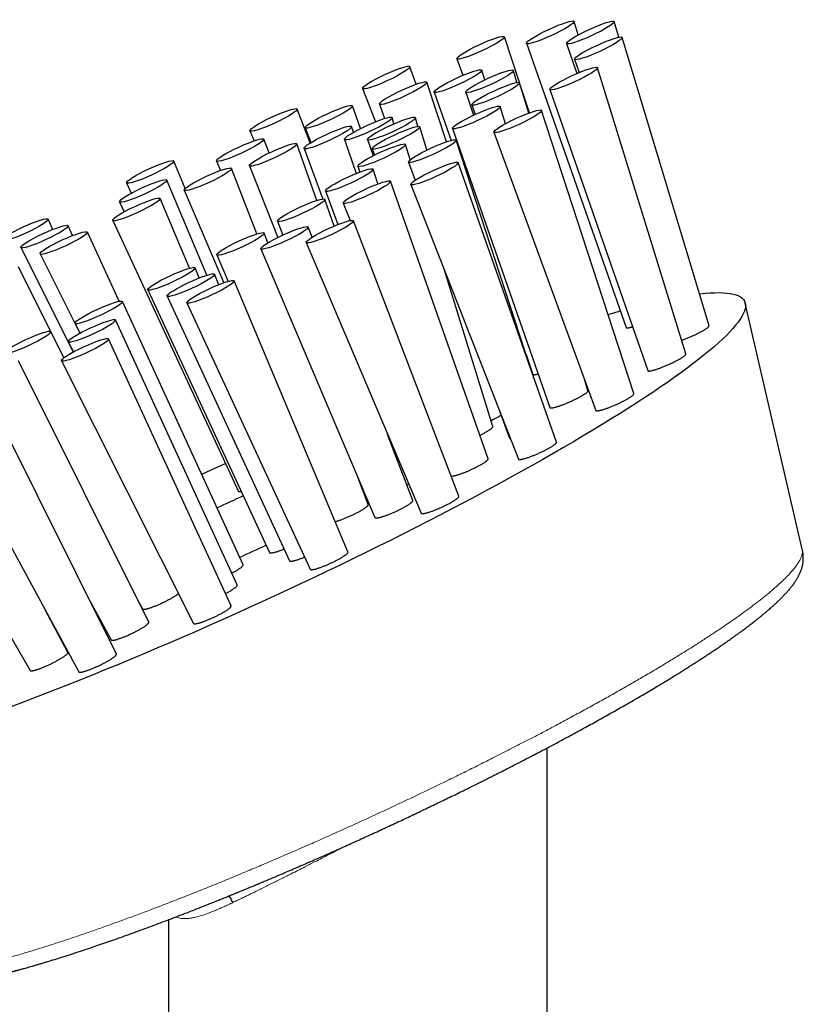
# Model space of a CAD drawing. Header units: millimetres. Extents: x 8 to 1267, y 12 to 1009.
# Tile 50 of 71: x 1191 to 1240, y 422 to 485. Entities that reach past the tile are written whole.
import ezdxf

# ---------------------------------------------------------------- set-up
doc = ezdxf.new("R2010")
doc.units = ezdxf.units.MM

msp = doc.modelspace()

# ---------------------------------------------------------------- linework, layer by layer
at = {"color": 7, "linetype": 'Continuous', "lineweight": 30}
for p, q in [((1226.087, 483.881), (1225.82, 484.738)), ((1228.665, 483.738), (1228.368, 484.724)), ((1222.358, 480.864), (1221.403, 483.765)), ((1234.37, 465.458), (1228.872, 483.724)), ((1222.803, 483.35), (1229.112, 465.34)), ((1225.347, 483.336), (1225.994, 481.436)), ((1218.392, 482.377), (1218.78, 481.326)), ((1225.851, 482.338), (1226.137, 481.496)), ((1215.813, 480.757), (1215.418, 481.871)), ((1220.159, 481.033), (1219.968, 481.647)), ((1222.203, 480.871), (1221.972, 481.636)), ((1232.906, 463.675), (1227.299, 481.806)), ((1212.413, 480.485), (1213.242, 478.384)), ((1217.734, 477.114), (1216.493, 480.882)), ((1222.947, 478.931), (1222.369, 480.849)), ((1222.99, 478.947), (1222.43, 480.648)), ((1224.281, 480.422), (1230.486, 462.616)), ((1216.951, 480.259), (1218.022, 477.201)), ((1218.952, 480.249), (1219.445, 478.799)), ((1209.103, 477.039), (1208.274, 479.185)), ((1212.295, 477.954), (1211.785, 479.392)), ((1213.482, 479.494), (1213.815, 478.592)), ((1219.348, 479.463), (1219.556, 478.851)), ((1221.467, 478.255), (1221.131, 479.34)), ((1229.609, 461.161), (1223.756, 479.1)), ((1214.41, 478.247), (1214.286, 478.646)), ((1215.929, 478.085), (1215.762, 478.638)), ((1205.274, 477.801), (1205.542, 477.174)), ((1208.78, 478.006), (1209.15, 477.068)), ((1211.847, 477.715), (1211.726, 478.082)), ((1216.495, 476.594), (1216.054, 478.058)), ((1218.113, 477.956), (1224.275, 460.277)), ((1206.502, 476.407), (1206.165, 477.279)), ((1211.264, 477.256), (1212.017, 475.108)), ((1212.737, 477.248), (1213.085, 476.224)), ((1223.016, 462.893), (1218.344, 477.212)), ((1220.742, 477.719), (1227.195, 460.098)), ((1209.531, 473.399), (1208.258, 476.985)), ((1208.71, 476.693), (1209.892, 473.488)), ((1213.029, 476.67), (1213.166, 476.265)), ((1215.442, 475.98), (1215.143, 476.947)), ((1201.188, 474.162), (1200.457, 475.891)), ((1203.166, 475.895), (1203.421, 475.298)), ((1205.724, 471.277), (1204.119, 475.429)), ((1205.249, 475.597), (1207.043, 471.053)), ((1212.119, 475.561), (1212.246, 475.197)), ((1213.395, 474.443), (1213.089, 475.38)), ((1215.33, 475.831), (1215.751, 474.682)), ((1224.705, 458.089), (1218.484, 475.793)), ((1202.562, 468.662), (1200.017, 474.688)), ((1197.461, 474.508), (1197.763, 473.857)), ((1201.115, 474.043), (1203.62, 468.178)), ((1220.373, 457.032), (1214.197, 474.61)), ((1215.476, 474.412), (1222.297, 457.017)), ((1201.458, 469.102), (1199.592, 473.521)), ((1210.628, 471.776), (1210.035, 473.463)), ((1210.071, 473.996), (1210.85, 471.867)), ((1197.02, 473.305), (1197.312, 472.677)), ((1211.189, 473.23), (1211.625, 472.119)), ((1192.8, 471.566), (1192.502, 472.214)), ((1194.048, 471.171), (1193.76, 471.796)), ((1196.59, 472.136), (1204.559, 454.965)), ((1207.022, 472.081), (1207.365, 471.207)), ((1209.22, 471.067), (1208.973, 471.713)), ((1218.526, 454.666), (1211.843, 472.108)), ((1197.002, 467.008), (1194.984, 471.392)), ((1206.423, 470.716), (1206.187, 471.329)), ((1190.763, 470.413), (1194.093, 463.799)), ((1205.972, 470.333), (1213.205, 453.31)), ((1208.842, 470.728), (1216.127, 453.585)), ((1191.983, 470.006), (1194.508, 464.988)), ((1203.181, 469.947), (1203.896, 468.266)), ((1192.639, 465.112), (1190.611, 469.185)), ((1202.076, 468.49), (1201.81, 469.123)), ((1203.305, 468.06), (1203.03, 468.716)), ((1220.672, 459.068), (1217.607, 468.98)), ((1211.495, 451.128), (1204.288, 468.298)), ((1198.808, 467.74), (1206.513, 451.091)), ((1200.032, 467.335), (1207.791, 450.571)), ((1204.854, 450.322), (1197.202, 466.995)), ((1201.29, 466.917), (1209.104, 450.033)), ((1240.275, 451.309), (1236.664, 466.893)), ((1194.201, 465.608), (1194.512, 464.99)), ((1204.477, 449.037), (1196.772, 465.826)), ((1193.5, 463.435), (1192.677, 465.09)), ((1193.776, 464.441), (1194.098, 463.801)), ((1204.091, 447.714), (1196.332, 464.623)), ((1222.774, 463.637), (1223.215, 462.377)), ((1198.869, 446.682), (1190.626, 463.237)), ((1193.336, 463.238), (1201.707, 446.606)), ((1226.699, 461.337), (1226.47, 462.077)), ((1226.509, 461.951), (1226.515, 461.954)), ((1196.819, 444.658), (1188.518, 461.332)), ((1182.01, 459.735), (1191.364, 443.624)), ((1185.52, 459.943), (1194.439, 443.535)), ((1221.122, 460.014), (1221.737, 458.334)), ((1215.608, 454.394), (1214.009, 458.569)), ((1212.777, 454.13), (1212.047, 456.035)), ((1212.564, 454.819), (1212.523, 454.795)), ((1195.14, 448.031), (1196.485, 445.557)), ((1198.263, 447.899), (1198.469, 447.519)), ((1193.745, 444.763), (1192.286, 447.497)), ((1193.253, 445.684), (1193.267, 445.691)), ((1224.12, 352.232), (1224.12, 438.719)), ((1200.12, 427.829), (1200.12, 277.941))]:
    msp.add_line(p, q, dxfattribs=at)
at = {"color": 252, "linetype": 'Continuous', "lineweight": 0}
msp.add_line((1210.661, 432.156), (1210.639, 432.188), dxfattribs=at)
at = {"color": 7, "linetype": 'Continuous', "lineweight": 30, "flags": 128}
for points in [[(1233.762, 467.476), (1233.785, 467.479), (1234.123, 467.514), (1234.44, 467.538), (1234.737, 467.552), (1235.013, 467.556), (1235.269, 467.55), (1235.504, 467.533), (1235.718, 467.505), (1235.911, 467.467), (1236.082, 467.419), (1236.232, 467.36), (1236.361, 467.291), (1236.468, 467.212), (1236.553, 467.123), (1236.617, 467.024), (1236.659, 466.914), (1236.679, 466.794), (1236.677, 466.665), (1236.653, 466.526), (1236.608, 466.377), (1236.541, 466.218), (1236.452, 466.05), (1236.341, 465.873), (1236.209, 465.686), (1236.056, 465.49), (1235.881, 465.285), (1235.684, 465.071), (1235.467, 464.849), (1235.228, 464.618), (1234.969, 464.378), (1234.689, 464.13), (1234.389, 463.875), (1234.068, 463.611), (1233.728, 463.339), (1233.367, 463.06), (1232.987, 462.774), (1232.588, 462.48), (1232.17, 462.18), (1231.733, 461.873), (1231.278, 461.559), (1230.804, 461.239), (1230.313, 460.913), (1229.804, 460.581), (1229.278, 460.243), (1228.736, 459.9), (1228.177, 459.552), (1227.602, 459.198), (1227.011, 458.84), (1226.405, 458.478), (1225.785, 458.111), (1225.15, 457.741), (1224.501, 457.367), (1223.839, 456.989), (1223.164, 456.608), (1222.476, 456.224), (1221.776, 455.838), (1221.064, 455.449), (1220.342, 455.058), (1219.608, 454.665), (1218.865, 454.271), (1218.112, 453.875), (1217.35, 453.478), (1216.579, 453.08), (1215.801, 452.682), (1215.015, 452.284), (1214.221, 451.885), (1213.422, 451.487), (1212.616, 451.09), (1211.806, 450.693), (1210.99, 450.298), (1210.17, 449.904), (1209.347, 449.512), (1208.52, 449.121), (1207.691, 448.733), (1206.861, 448.347), (1206.028, 447.964), (1205.195, 447.584), (1204.362, 447.207), (1203.529, 446.834), (1202.696, 446.464), (1201.866, 446.099), (1201.037, 445.738), (1200.211, 445.381), (1199.388, 445.029), (1198.569, 444.682), (1197.754, 444.341), (1196.945, 444.005), (1196.14, 443.674), (1195.341, 443.35), (1194.549, 443.031), (1193.764, 442.719), (1192.987, 442.414), (1192.218, 442.115), (1191.457, 441.824), (1190.706, 441.539), (1189.964, 441.262)], [(1227.972, 466.178), (1228.27, 466.263), (1228.742, 466.396)], [(1202.226, 456.048), (1202.833, 456.33), (1203.666, 456.713), (1203.733, 456.744)]]:
    msp.add_lwpolyline(points, dxfattribs=at)
at = {"color": 7, "linetype": 'Continuous', "lineweight": 30}
for centre, radius, start, end in [((1248.202, 358.403), 105.583, 114.23999, 115.2256), ((1161.157, 547.001), 105.579, 294.32033, 295.31193)]:
    msp.add_arc(centre, radius, start, end, dxfattribs=at)
for centre, major_axis, ratio in [((1224.311, 484.044), (1.507, 0.697), 0.12699), ((1226.857, 484.031), (1.509, 0.697), 0.126742), ((1219.897, 483.071), (1.504, 0.696), 0.127417), ((1227.362, 483.031), (1.509, 0.696), 0.126737), ((1213.915, 481.178), (1.502, 0.695), 0.127911), ((1218.459, 480.954), (1.507, 0.697), 0.12699), ((1220.462, 480.943), (1.509, 0.697), 0.126742), ((1225.79, 481.114), (1.508, 0.695), 0.126978), ((1214.987, 480.188), (1.504, 0.696), 0.127417), ((1220.858, 480.157), (1.509, 0.696), 0.126737), ((1206.774, 478.493), (1.499, 0.693), 0.128341), ((1210.282, 478.699), (1.502, 0.695), 0.127911), ((1219.622, 478.649), (1.508, 0.695), 0.126978), ((1222.249, 478.41), (1.506, 0.693), 0.127401), ((1212.775, 477.952), (1.51, 0.698), 0.12699), ((1214.249, 477.944), (1.511, 0.698), 0.126742), ((1210.218, 477.388), (1.507, 0.697), 0.127417), ((1214.541, 477.365), (1.512, 0.697), 0.126737), ((1204.665, 476.588), (1.499, 0.693), 0.128341), ((1216.837, 476.522), (1.506, 0.693), 0.127401), ((1206.753, 476.291), (1.504, 0.696), 0.127911), ((1213.631, 476.254), (1.511, 0.696), 0.126978), ((1198.959, 475.2), (1.498, 0.692), 0.128587), ((1202.617, 474.736), (1.502, 0.694), 0.128341), ((1211.58, 474.688), (1.508, 0.694), 0.127401), ((1216.98, 475.103), (1.503, 0.692), 0.127895), ((1198.519, 473.997), (1.498, 0.692), 0.128587), ((1212.693, 473.921), (1.503, 0.692), 0.127895), ((1198.091, 472.829), (1.501, 0.693), 0.128587), ((1208.528, 472.773), (1.505, 0.693), 0.127895), ((1191.004, 471.523), (1.498, 0.691), 0.128583), ((1210.343, 471.419), (1.5, 0.691), 0.128329), ((1192.261, 471.105), (1.498, 0.691), 0.128583), ((1207.472, 471.023), (1.5, 0.691), 0.128329), ((1193.483, 470.699), (1.501, 0.692), 0.128583), ((1204.684, 470.639), (1.503, 0.692), 0.128329), ((1200.309, 468.432), (1.501, 0.692), 0.128583), ((1201.531, 468.026), (1.498, 0.691), 0.128583), ((1202.789, 467.608), (1.498, 0.691), 0.128583), ((1195.701, 466.302), (1.501, 0.693), 0.128587), ((1195.274, 465.134), (1.498, 0.692), 0.128587), ((1191.175, 464.395), (1.502, 0.694), 0.128341), ((1194.833, 463.931), (1.498, 0.692), 0.128587)]:
    msp.add_ellipse(centre, major_axis=major_axis, ratio=ratio, dxfattribs=at)
for points, knots in [([(1229.113, 465.34), (1229.114, 465.337), (1229.117, 465.33), (1229.131, 465.324), (1229.153, 465.319), (1229.185, 465.319), (1229.225, 465.323), (1229.272, 465.33), (1229.326, 465.342), (1229.388, 465.357), (1229.452, 465.374), (1229.498, 465.388), (1229.518, 465.394)], [0, 0, 0, 0, 0.075748, 0.179331, 0.282913, 0.389525, 0.496137, 0.599377, 0.702617, 0.808858, 0.915099, 1, 1, 1, 1]), ([(1232.639, 464.537), (1232.653, 464.542), (1232.696, 464.557), (1232.774, 464.586), (1232.872, 464.624), (1232.974, 464.665), (1233.075, 464.707), (1233.177, 464.75), (1233.28, 464.795), (1233.383, 464.842), (1233.482, 464.888), (1233.58, 464.935), (1233.675, 464.982), (1233.767, 465.029), (1233.853, 465.075), (1233.935, 465.119), (1234.011, 465.163), (1234.082, 465.205), (1234.144, 465.244), (1234.201, 465.281), (1234.25, 465.316), (1234.291, 465.349), (1234.323, 465.378), (1234.348, 465.403), (1234.364, 465.426), (1234.372, 465.444), (1234.37, 465.453), (1234.369, 465.457)], [0, 0, 0, 0, 0.017705, 0.05827, 0.100004, 0.141738, 0.182463, 0.223188, 0.265093, 0.306999, 0.347764, 0.38853, 0.430485, 0.472441, 0.513106, 0.553772, 0.595631, 0.637489, 0.677958, 0.718426, 0.760083, 0.801739, 0.842002, 0.882264, 0.923704, 0.965143, 1, 1, 1, 1]), ([(1230.487, 462.616), (1230.487, 462.615), (1230.487, 462.609), (1230.497, 462.602), (1230.515, 462.593), (1230.542, 462.589), (1230.577, 462.589), (1230.62, 462.593), (1230.671, 462.601), (1230.729, 462.612), (1230.794, 462.628), (1230.865, 462.647), (1230.942, 462.669), (1231.025, 462.695), (1231.112, 462.724), (1231.205, 462.757), (1231.3, 462.792), (1231.397, 462.829), (1231.498, 462.869), (1231.601, 462.911), (1231.703, 462.955), (1231.805, 463), (1231.908, 463.046), (1232.009, 463.093), (1232.106, 463.14), (1232.201, 463.187), (1232.293, 463.234), (1232.381, 463.28), (1232.462, 463.325), (1232.539, 463.369), (1232.61, 463.411), (1232.674, 463.452), (1232.73, 463.49), (1232.78, 463.525), (1232.822, 463.558), (1232.856, 463.588), (1232.881, 463.615), (1232.899, 463.638), (1232.907, 463.658), (1232.909, 463.67), (1232.906, 463.675), (1232.906, 463.675)], [0, 0, 0, 0, 0.003708, 0.030767, 0.057099, 0.083431, 0.110522, 0.137613, 0.164054, 0.190494, 0.217695, 0.244896, 0.271473, 0.298049, 0.325392, 0.352735, 0.379418, 0.406101, 0.433557, 0.461013, 0.487724, 0.514435, 0.541926, 0.569416, 0.596064, 0.622711, 0.65014, 0.677568, 0.704087, 0.730606, 0.757903, 0.7852, 0.811583, 0.837966, 0.865121, 0.892275, 0.918576, 0.944877, 0.971943, 0.999008, 1, 1, 1, 1]), ([(1223.217, 462.378), (1223.218, 462.374), (1223.221, 462.365), (1223.242, 462.358), (1223.279, 462.355), (1223.331, 462.36), (1223.398, 462.371), (1223.465, 462.386), (1223.514, 462.4), (1223.533, 462.405)], [0, 0, 0, 0, 0.0979584, 0.2588829, 0.4203232, 0.5812463, 0.7416375, 0.9025408, 1, 1, 1, 1]), ([(1224.275, 460.277), (1224.276, 460.276), (1224.276, 460.269), (1224.287, 460.261), (1224.306, 460.254), (1224.334, 460.25), (1224.37, 460.25), (1224.415, 460.255), (1224.466, 460.263), (1224.525, 460.275), (1224.591, 460.291), (1224.664, 460.31), (1224.741, 460.333), (1224.825, 460.359), (1224.913, 460.389), (1225.006, 460.422), (1225.102, 460.457), (1225.2, 460.495), (1225.301, 460.535), (1225.404, 460.578), (1225.506, 460.622), (1225.609, 460.667), (1225.711, 460.713), (1225.812, 460.76), (1225.91, 460.807), (1226.004, 460.854), (1226.096, 460.902), (1226.183, 460.948), (1226.264, 460.993), (1226.34, 461.037), (1226.41, 461.079), (1226.474, 461.119), (1226.529, 461.157), (1226.578, 461.192), (1226.619, 461.225), (1226.652, 461.254), (1226.677, 461.281), (1226.693, 461.304), (1226.701, 461.323), (1226.699, 461.333), (1226.698, 461.337)], [0, 0, 0, 0, 0.007023, 0.034083, 0.060418, 0.086752, 0.113846, 0.14094, 0.167384, 0.193828, 0.221033, 0.248237, 0.274818, 0.301398, 0.328744, 0.356091, 0.382775, 0.40946, 0.436918, 0.464377, 0.491087, 0.517798, 0.545288, 0.572779, 0.599423, 0.626068, 0.653494, 0.68092, 0.707434, 0.733949, 0.761242, 0.788535, 0.814914, 0.841293, 0.868444, 0.895594, 0.921894, 0.948193, 0.975256, 1, 1, 1, 1]), ([(1227.195, 460.098), (1227.197, 460.094), (1227.201, 460.085), (1227.218, 460.077), (1227.243, 460.071), (1227.276, 460.07), (1227.318, 460.072), (1227.366, 460.079), (1227.422, 460.089), (1227.486, 460.103), (1227.556, 460.121), (1227.632, 460.142), (1227.713, 460.167), (1227.8, 460.196), (1227.891, 460.228), (1227.986, 460.262), (1228.083, 460.299), (1228.184, 460.338), (1228.286, 460.38), (1228.388, 460.423), (1228.49, 460.468), (1228.592, 460.514), (1228.693, 460.562), (1228.791, 460.609), (1228.886, 460.656), (1228.978, 460.703), (1229.067, 460.75), (1229.149, 460.796), (1229.226, 460.84), (1229.298, 460.883), (1229.364, 460.924), (1229.422, 460.963), (1229.473, 461), (1229.516, 461.034), (1229.552, 461.065), (1229.579, 461.093), (1229.599, 461.118), (1229.609, 461.139), (1229.612, 461.153), (1229.609, 461.159), (1229.608, 461.161)], [0, 0, 0, 0, 0.023035, 0.04944, 0.075845, 0.10301, 0.130174, 0.156714, 0.183253, 0.210557, 0.23786, 0.26452, 0.29118, 0.318611, 0.346042, 0.372756, 0.39947, 0.426962, 0.454454, 0.48113, 0.507805, 0.535263, 0.56272, 0.589281, 0.615841, 0.643182, 0.670522, 0.696943, 0.723364, 0.750558, 0.777752, 0.80407, 0.830388, 0.857472, 0.884556, 0.910854, 0.937152, 0.96421, 0.991268, 1, 1, 1, 1]), ([(1220.551, 459.459), (1220.572, 459.468), (1220.626, 459.494), (1220.711, 459.535), (1220.806, 459.583), (1220.897, 459.63), (1220.982, 459.675), (1221.062, 459.72), (1221.136, 459.762), (1221.179, 459.789), (1221.2, 459.801)], [0, 0, 0, 0, 0.083261, 0.213827, 0.348206, 0.482585, 0.612804, 0.743022, 0.877062, 1, 1, 1, 1]), ([(1219.85, 458.522), (1219.867, 458.53), (1219.916, 458.554), (1219.995, 458.594), (1220.086, 458.641), (1220.172, 458.687), (1220.253, 458.732), (1220.327, 458.776), (1220.397, 458.818), (1220.459, 458.858), (1220.513, 458.895), (1220.56, 458.93), (1220.6, 458.962), (1220.631, 458.991), (1220.654, 459.017), (1220.668, 459.039), (1220.674, 459.056), (1220.672, 459.065), (1220.671, 459.068)], [0, 0, 0, 0, 0.034401, 0.09959, 0.166692, 0.233794, 0.29866, 0.363525, 0.430295, 0.497064, 0.5616, 0.626136, 0.692558, 0.75898, 0.823329, 0.887678, 0.953895, 1, 1, 1, 1]), ([(1221.738, 458.335), (1221.74, 458.33), (1221.745, 458.321), (1221.763, 458.313), (1221.779, 458.309), (1221.791, 458.308), (1221.791, 458.308)], [0, 0, 0, 0, 0.322309, 0.65258, 0.982853, 1, 1, 1, 1]), ([(1222.298, 457.018), (1222.298, 457.017), (1222.298, 457.011), (1222.307, 457.004), (1222.326, 456.994), (1222.353, 456.99), (1222.389, 456.989), (1222.432, 456.992), (1222.483, 456.999), (1222.541, 457.011), (1222.607, 457.026), (1222.678, 457.044), (1222.756, 457.067), (1222.839, 457.093), (1222.927, 457.122), (1223.018, 457.155), (1223.114, 457.19), (1223.213, 457.228), (1223.313, 457.269), (1223.414, 457.311), (1223.517, 457.355), (1223.619, 457.401), (1223.72, 457.447), (1223.819, 457.494), (1223.917, 457.542), (1224.011, 457.59), (1224.101, 457.637), (1224.186, 457.683), (1224.268, 457.729), (1224.343, 457.774), (1224.413, 457.817), (1224.475, 457.857), (1224.532, 457.896), (1224.581, 457.933), (1224.622, 457.966), (1224.655, 457.997), (1224.681, 458.025), (1224.698, 458.049), (1224.706, 458.07), (1224.708, 458.083), (1224.704, 458.088), (1224.704, 458.088)], [0, 0, 0, 0, 0.001456, 0.028282, 0.055109, 0.082418, 0.108913, 0.135878, 0.162844, 0.190296, 0.216893, 0.243964, 0.271036, 0.2986, 0.32522, 0.352025, 0.379416, 0.40701, 0.433562, 0.460592, 0.487623, 0.515151, 0.541572, 0.568471, 0.595369, 0.622763, 0.649051, 0.675812, 0.702573, 0.729824, 0.756035, 0.782714, 0.809394, 0.836558, 0.862782, 0.889471, 0.916161, 0.943332, 0.969652, 0.996438, 1, 1, 1, 1]), ([(1218.042, 455.931), (1218.046, 455.931), (1218.062, 455.93), (1218.098, 455.933), (1218.149, 455.94), (1218.207, 455.952), (1218.273, 455.967), (1218.344, 455.986), (1218.423, 456.008), (1218.506, 456.035), (1218.594, 456.064), (1218.685, 456.096), (1218.782, 456.132), (1218.881, 456.17), (1218.981, 456.211), (1219.082, 456.253), (1219.185, 456.297), (1219.287, 456.343), (1219.389, 456.39), (1219.488, 456.437), (1219.585, 456.485), (1219.68, 456.532), (1219.77, 456.58), (1219.855, 456.626), (1219.937, 456.672), (1220.013, 456.717), (1220.082, 456.76), (1220.145, 456.8), (1220.201, 456.84), (1220.25, 456.876), (1220.291, 456.91), (1220.325, 456.94), (1220.35, 456.968), (1220.367, 456.992), (1220.375, 457.013), (1220.377, 457.026), (1220.373, 457.031), (1220.373, 457.031)], [0, 0, 0, 0, 0.011305, 0.041237, 0.071168, 0.10164, 0.131163, 0.161213, 0.191262, 0.221858, 0.251407, 0.281161, 0.311565, 0.342195, 0.371668, 0.401672, 0.431677, 0.462233, 0.491561, 0.521418, 0.551276, 0.581682, 0.610862, 0.640566, 0.67027, 0.700519, 0.729612, 0.759226, 0.788839, 0.818991, 0.848099, 0.877724, 0.90735, 0.937509, 0.966725, 0.996458, 1, 1, 1, 1]), ([(1215.229, 455.385), (1215.252, 455.396), (1215.289, 455.413), (1215.325, 455.431), (1215.339, 455.438)], [0, 0, 0, 0, 0.606486, 1, 1, 1, 1]), ([(1204.559, 454.966), (1204.562, 454.962), (1204.568, 454.954), (1204.596, 454.949), (1204.638, 454.951), (1204.68, 454.958), (1204.712, 454.965), (1204.719, 454.967)], [0, 0, 0, 0, 0.206351, 0.446458, 0.685797, 0.924857, 1, 1, 1, 1]), ([(1210.687, 453.054), (1210.71, 453.06), (1210.757, 453.072), (1210.835, 453.096), (1210.919, 453.122), (1211.008, 453.153), (1211.101, 453.186), (1211.197, 453.222), (1211.295, 453.261), (1211.396, 453.302), (1211.498, 453.345), (1211.6, 453.39), (1211.702, 453.436), (1211.803, 453.483), (1211.903, 453.531), (1211.999, 453.579), (1212.092, 453.627), (1212.182, 453.675), (1212.268, 453.723), (1212.348, 453.769), (1212.422, 453.813), (1212.492, 453.857), (1212.554, 453.898), (1212.61, 453.937), (1212.658, 453.974), (1212.699, 454.008), (1212.731, 454.039), (1212.756, 454.067), (1212.772, 454.091), (1212.779, 454.112), (1212.78, 454.125), (1212.777, 454.13), (1212.777, 454.13)], [0, 0, 0, 0, 0.034314, 0.068541, 0.102767, 0.137995, 0.173223, 0.207332, 0.241441, 0.276552, 0.311662, 0.345592, 0.379523, 0.414448, 0.449374, 0.483145, 0.516916, 0.551673, 0.586429, 0.620132, 0.653835, 0.688515, 0.723194, 0.756949, 0.790705, 0.825433, 0.86016, 0.894065, 0.927969, 0.962849, 0.997728, 1, 1, 1, 1]), ([(1213.205, 453.31), (1213.208, 453.306), (1213.214, 453.297), (1213.233, 453.288), (1213.26, 453.283), (1213.296, 453.282), (1213.34, 453.285), (1213.391, 453.292), (1213.449, 453.303), (1213.515, 453.318), (1213.587, 453.338), (1213.665, 453.36), (1213.747, 453.386), (1213.836, 453.416), (1213.928, 453.449), (1214.023, 453.485), (1214.121, 453.523), (1214.221, 453.564), (1214.323, 453.607), (1214.424, 453.651), (1214.525, 453.696), (1214.627, 453.743), (1214.726, 453.791), (1214.822, 453.839), (1214.915, 453.887), (1215.006, 453.935), (1215.092, 453.982), (1215.172, 454.028), (1215.247, 454.073), (1215.317, 454.116), (1215.38, 454.158), (1215.436, 454.197), (1215.485, 454.234), (1215.526, 454.268), (1215.56, 454.3), (1215.585, 454.328), (1215.602, 454.353), (1215.61, 454.374), (1215.612, 454.388), (1215.608, 454.393), (1215.608, 454.394)], [0, 0, 0, 0, 0.027096, 0.053716, 0.080337, 0.107726, 0.135114, 0.16182, 0.188525, 0.216006, 0.243488, 0.270191, 0.296895, 0.324379, 0.351863, 0.378477, 0.405091, 0.432486, 0.459881, 0.486356, 0.512832, 0.540084, 0.567336, 0.593687, 0.620038, 0.647158, 0.674277, 0.700573, 0.726869, 0.753926, 0.780984, 0.807318, 0.833651, 0.860744, 0.887836, 0.914283, 0.940731, 0.967939, 0.995146, 1, 1, 1, 1]), ([(1216.127, 453.585), (1216.13, 453.58), (1216.135, 453.571), (1216.154, 453.563), (1216.181, 453.557), (1216.216, 453.556), (1216.259, 453.559), (1216.31, 453.566), (1216.367, 453.577), (1216.433, 453.592), (1216.505, 453.611), (1216.582, 453.633), (1216.664, 453.659), (1216.752, 453.689), (1216.844, 453.722), (1216.938, 453.757), (1217.036, 453.795), (1217.136, 453.835), (1217.238, 453.878), (1217.339, 453.922), (1217.44, 453.968), (1217.541, 454.015), (1217.64, 454.062), (1217.736, 454.11), (1217.829, 454.158), (1217.92, 454.206), (1218.006, 454.253), (1218.086, 454.299), (1218.161, 454.343), (1218.231, 454.387), (1218.295, 454.429), (1218.351, 454.468), (1218.4, 454.505), (1218.442, 454.539), (1218.476, 454.571), (1218.501, 454.599), (1218.519, 454.624), (1218.528, 454.645), (1218.529, 454.659), (1218.526, 454.665), (1218.525, 454.666)], [0, 0, 0, 0, 0.025683, 0.052303, 0.078923, 0.106311, 0.133699, 0.160404, 0.187109, 0.21459, 0.24207, 0.268774, 0.295478, 0.322963, 0.350447, 0.377062, 0.403677, 0.431073, 0.458469, 0.484946, 0.511423, 0.538677, 0.565931, 0.592283, 0.618636, 0.645757, 0.672879, 0.699176, 0.725472, 0.752531, 0.77959, 0.805923, 0.832256, 0.859347, 0.886439, 0.912885, 0.93933, 0.966536, 0.993742, 1, 1, 1, 1]), ([(1182.646, 424.711), (1182.669, 424.681), (1182.712, 424.624), (1182.774, 424.55), (1182.828, 424.489), (1182.874, 424.441), (1182.915, 424.399), (1182.951, 424.364), (1182.984, 424.333), (1183.01, 424.31), (1183.032, 424.291), (1183.055, 424.272), (1183.085, 424.247), (1183.121, 424.219), (1183.16, 424.189), (1183.198, 424.161), (1183.238, 424.134), (1183.28, 424.106), (1183.328, 424.076), (1183.38, 424.046), (1183.436, 424.015), (1183.497, 423.984), (1183.559, 423.954), (1183.62, 423.927), (1183.679, 423.904), (1183.735, 423.882), (1183.788, 423.864), (1183.84, 423.847), (1183.892, 423.831), (1183.948, 423.814), (1184.011, 423.798), (1184.078, 423.782), (1184.148, 423.766), (1184.215, 423.753), (1184.278, 423.742), (1184.333, 423.733), (1184.381, 423.726), (1184.428, 423.72), (1184.472, 423.714), (1184.515, 423.709), (1184.56, 423.705), (1184.61, 423.7), (1184.664, 423.695), (1184.722, 423.691), (1184.778, 423.687), (1184.832, 423.685), (1184.883, 423.682), (1184.936, 423.68), (1184.994, 423.679), (1185.057, 423.678), (1185.128, 423.677), (1185.213, 423.677), (1185.309, 423.679), (1185.411, 423.682), (1185.507, 423.685), (1185.596, 423.69), (1185.678, 423.694), (1185.756, 423.7), (1185.835, 423.705), (1185.919, 423.712), (1186.024, 423.721), (1186.147, 423.733), (1186.292, 423.749), (1186.427, 423.765), (1186.546, 423.78), (1186.642, 423.792), (1186.73, 423.805), (1186.806, 423.816), (1186.873, 423.825), (1186.933, 423.834), (1186.991, 423.843), (1187.046, 423.852), (1187.101, 423.861), (1187.162, 423.871), (1187.23, 423.882), (1187.306, 423.895), (1187.387, 423.909), (1187.474, 423.924), (1187.561, 423.94), (1187.649, 423.956), (1187.752, 423.976), (1187.87, 423.998), (1188.003, 424.025), (1188.131, 424.051), (1188.25, 424.075), (1188.355, 424.097), (1188.445, 424.117), (1188.516, 424.132), (1188.576, 424.145), (1188.636, 424.159), (1188.708, 424.175), (1188.793, 424.194), (1188.886, 424.215), (1189.106, 424.266), (1189.354, 424.325), (1189.629, 424.393), (1189.797, 424.435), (1189.957, 424.476), (1190.104, 424.514), (1190.224, 424.545), (1190.32, 424.57), (1190.393, 424.59), (1190.454, 424.606), (1190.5, 424.618), (1190.546, 424.631), (1190.602, 424.646), (1190.678, 424.666), (1190.768, 424.691), (1190.872, 424.719), (1190.992, 424.753), (1191.13, 424.791), (1191.286, 424.835), (1191.462, 424.885), (1191.656, 424.941), (1191.867, 425.003), (1192.089, 425.068), (1192.319, 425.137), (1192.637, 425.233), (1193.052, 425.36), (1193.572, 425.524), (1194.117, 425.699), (1194.689, 425.886), (1195.242, 426.072), (1195.774, 426.253), (1196.28, 426.427), (1196.803, 426.61), (1197.342, 426.802), (1197.904, 427.004), (1198.476, 427.213), (1199.049, 427.425), (1199.606, 427.634), (1200.148, 427.839), (1200.673, 428.04), (1201.146, 428.222), (1201.569, 428.387), (1201.942, 428.533), (1202.304, 428.676), (1202.653, 428.815), (1202.988, 428.948), (1203.295, 429.072), (1203.575, 429.185), (1203.829, 429.287), (1204.022, 429.366), (1204.16, 429.422), (1204.244, 429.456), (1204.317, 429.486), (1204.373, 429.509), (1204.409, 429.523), (1204.44, 429.536), (1204.482, 429.554), (1204.55, 429.581), (1204.642, 429.619), (1204.759, 429.667), (1204.901, 429.726), (1205.068, 429.794), (1205.259, 429.874), (1205.476, 429.964), (1205.718, 430.065), (1205.984, 430.176), (1206.273, 430.297), (1206.585, 430.429), (1206.923, 430.571), (1207.445, 430.793), (1208.147, 431.095), (1209.023, 431.474), (1209.902, 431.861), (1210.785, 432.252), (1211.671, 432.65), (1212.558, 433.052), (1213.445, 433.459), (1214.33, 433.869), (1215.214, 434.283), (1216.096, 434.701), (1216.975, 435.121), (1217.702, 435.473), (1218.274, 435.752), (1218.688, 435.955), (1219.084, 436.15), (1219.458, 436.335), (1219.81, 436.51), (1220.141, 436.675), (1220.451, 436.831), (1220.752, 436.982), (1221.043, 437.129), (1221.32, 437.269), (1221.571, 437.397), (1221.795, 437.511), (1221.993, 437.613), (1222.164, 437.701), (1222.296, 437.768), (1222.391, 437.817), (1222.456, 437.851), (1222.519, 437.883), (1222.592, 437.921), (1222.684, 437.969), (1222.798, 438.028), (1222.932, 438.097), (1223.084, 438.176), (1223.279, 438.278), (1223.515, 438.401), (1223.796, 438.548), (1224.095, 438.706), (1224.412, 438.873), (1224.745, 439.05), (1225.093, 439.236), (1225.455, 439.43), (1225.832, 439.634), (1226.228, 439.849), (1226.641, 440.075), (1227.071, 440.312), (1227.512, 440.557), (1227.955, 440.805), (1228.389, 441.049), (1228.806, 441.286), (1229.241, 441.535), (1229.689, 441.794), (1230.147, 442.061), (1230.579, 442.316), (1230.986, 442.558), (1231.368, 442.787), (1231.727, 443.005), (1232.055, 443.205), (1232.354, 443.39), (1232.625, 443.558), (1232.879, 443.717), (1233.116, 443.867), (1233.337, 444.007), (1233.591, 444.17), (1233.875, 444.353), (1234.185, 444.556), (1234.475, 444.748), (1234.746, 444.929), (1234.951, 445.068), (1235.096, 445.167), (1235.183, 445.226), (1235.244, 445.268), (1235.28, 445.293), (1235.297, 445.305), (1235.315, 445.317), (1235.338, 445.333), (1235.37, 445.355), (1235.414, 445.386), (1235.47, 445.424), (1235.532, 445.467), (1235.644, 445.546), (1235.796, 445.652), (1235.98, 445.784), (1236.149, 445.905), (1236.302, 446.016), (1236.442, 446.119), (1236.57, 446.213), (1236.687, 446.3), (1236.79, 446.378), (1236.881, 446.447), (1236.961, 446.508), (1237.022, 446.554), (1237.067, 446.589), (1237.099, 446.613), (1237.128, 446.636), (1237.158, 446.659), (1237.194, 446.687), (1237.24, 446.723), (1237.296, 446.767), (1237.359, 446.817), (1237.427, 446.87), (1237.496, 446.925), (1237.566, 446.981), (1237.636, 447.039), (1237.706, 447.096), (1237.774, 447.152), (1237.836, 447.203), (1237.891, 447.249), (1237.94, 447.289), (1237.986, 447.328), (1238.033, 447.369), (1238.086, 447.413), (1238.143, 447.463), (1238.216, 447.526), (1238.302, 447.601), (1238.399, 447.688), (1238.495, 447.774), (1238.58, 447.853), (1238.654, 447.922), (1238.713, 447.978), (1238.767, 448.029), (1238.817, 448.077), (1238.867, 448.126), (1238.919, 448.178), (1238.973, 448.232), (1239.026, 448.285), (1239.075, 448.336), (1239.12, 448.382), (1239.161, 448.426), (1239.204, 448.471), (1239.248, 448.519), (1239.296, 448.572), (1239.344, 448.626), (1239.388, 448.676), (1239.425, 448.719), (1239.46, 448.76), (1239.496, 448.803), (1239.536, 448.852), (1239.579, 448.905), (1239.621, 448.958), (1239.66, 449.009), (1239.694, 449.054), (1239.724, 449.094), (1239.75, 449.131), (1239.779, 449.171), (1239.812, 449.219), (1239.853, 449.279), (1239.897, 449.346), (1239.94, 449.416), (1239.979, 449.482), (1240.014, 449.543), (1240.051, 449.613), (1240.092, 449.694), (1240.134, 449.783), (1240.174, 449.878), (1240.208, 449.966), (1240.235, 450.047), (1240.258, 450.121), (1240.278, 450.198), (1240.296, 450.275), (1240.311, 450.351), (1240.322, 450.422), (1240.331, 450.49), (1240.336, 450.546), (1240.339, 450.591), (1240.341, 450.629), (1240.343, 450.67), (1240.344, 450.718), (1240.343, 450.774), (1240.341, 450.833), (1240.339, 450.884), (1240.336, 450.923), (1240.333, 450.953), (1240.33, 450.986), (1240.325, 451.028), (1240.318, 451.081), (1240.307, 451.146), (1240.293, 451.223), (1240.281, 451.279), (1240.274, 451.309)], [0, 0, 0, 0, 0.002223, 0.0041372, 0.0057473, 0.0070568, 0.0080766, 0.0091912, 0.0101295, 0.0108933, 0.0114282, 0.0121606, 0.0131099, 0.0142756, 0.0156368, 0.0168805, 0.0179006, 0.0194579, 0.021029, 0.0226993, 0.0246382, 0.0267463, 0.0289316, 0.0310171, 0.0330725, 0.0350116, 0.0368479, 0.038645, 0.0404139, 0.0423203, 0.0445155, 0.0469816, 0.049306, 0.0517309, 0.0538939, 0.0556986, 0.0572728, 0.0588026, 0.0603193, 0.0615629, 0.0630288, 0.0647177, 0.0665935, 0.0683447, 0.0703416, 0.0720028, 0.0734951, 0.0751763, 0.0769447, 0.0788591, 0.0810134, 0.0834053, 0.0865256, 0.0895539, 0.0923118, 0.0947826, 0.0970821, 0.0992211, 0.1012872, 0.103543, 0.1060239, 0.1095497, 0.113293, 0.1173301, 0.1198459, 0.1222213, 0.1243626, 0.1262698, 0.1277657, 0.1291803, 0.130532, 0.1318205, 0.1330515, 0.1344228, 0.1360345, 0.137723, 0.1396129, 0.1415822, 0.1435319, 0.1454619, 0.1473724, 0.1502587, 0.1530991, 0.1558713, 0.1583649, 0.1605286, 0.1623625, 0.1638668, 0.1648368, 0.1660428, 0.1674854, 0.1691646, 0.1710689, 0.1730233, 0.1821096, 0.185304, 0.1884708, 0.1914431, 0.1940973, 0.1964335, 0.1979046, 0.1992142, 0.2003225, 0.2011381, 0.2016653, 0.2027163, 0.2041066, 0.2056345, 0.2074328, 0.2095014, 0.2118401, 0.2145051, 0.2174514, 0.2206787, 0.2241849, 0.2278286, 0.2315249, 0.235274, 0.2430263, 0.2509947, 0.2591789, 0.2675791, 0.2761951, 0.2831164, 0.2901709, 0.2973586, 0.3046795, 0.3121234, 0.3198662, 0.3273289, 0.3345117, 0.3414147, 0.348038, 0.3543818, 0.3591702, 0.3637862, 0.3682297, 0.3725009, 0.376593, 0.3804532, 0.3836985, 0.3867493, 0.3896058, 0.3906748, 0.3917138, 0.3926288, 0.393296, 0.3937149, 0.3939104, 0.3944246, 0.3952327, 0.3963345, 0.3977302, 0.3994198, 0.4014031, 0.4036803, 0.4062513, 0.4091161, 0.4122746, 0.4156628, 0.4193343, 0.4232892, 0.4275274, 0.4376763, 0.4478397, 0.4580178, 0.4682104, 0.4784178, 0.4886398, 0.4988767, 0.5091059, 0.5193498, 0.5296086, 0.5398821, 0.5501706, 0.5552286, 0.5601836, 0.5648972, 0.5693689, 0.5735985, 0.5775862, 0.5813319, 0.5848355, 0.5885434, 0.5919352, 0.5950108, 0.5977704, 0.6002138, 0.6023412, 0.6041522, 0.6050953, 0.6058934, 0.6065767, 0.6074575, 0.6086188, 0.6100323, 0.6117163, 0.613663, 0.6157626, 0.6190687, 0.6226302, 0.626447, 0.6305191, 0.6348467, 0.6393458, 0.6440913, 0.6490835, 0.6543224, 0.6599225, 0.6657796, 0.6718939, 0.6781822, 0.6843329, 0.6903161, 0.696132, 0.7032917, 0.71018, 0.7167968, 0.7231421, 0.7292157, 0.7350175, 0.7405476, 0.7453779, 0.7499797, 0.7543529, 0.7584974, 0.7624132, 0.7661099, 0.7721801, 0.7779899, 0.7835391, 0.7888277, 0.7938556, 0.7958436, 0.7976569, 0.7992095, 0.799576, 0.7999242, 0.8002543, 0.8006785, 0.8013588, 0.8022774, 0.8034443, 0.8048286, 0.8062242, 0.8105691, 0.8146291, 0.8184042, 0.821894, 0.8250986, 0.8281855, 0.8309613, 0.8334715, 0.8357216, 0.8377113, 0.8394408, 0.8403379, 0.8411447, 0.8418609, 0.8425555, 0.8434887, 0.8446858, 0.8461467, 0.8478663, 0.8496951, 0.8515651, 0.8534763, 0.8554289, 0.8574227, 0.8594071, 0.8611977, 0.8627777, 0.864207, 0.8654748, 0.8668838, 0.8684691, 0.8702308, 0.8721585, 0.8752327, 0.8783633, 0.8815505, 0.8847574, 0.8870771, 0.8891716, 0.8910405, 0.8928384, 0.8946291, 0.8966005, 0.8987391, 0.9008157, 0.9027479, 0.9045354, 0.9062118, 0.9078918, 0.9097998, 0.9118457, 0.9140465, 0.9161689, 0.9177193, 0.9192324, 0.9209349, 0.9228459, 0.925011, 0.927249, 0.9292727, 0.931074, 0.9326529, 0.9340666, 0.9354607, 0.9374632, 0.939779, 0.9425715, 0.9454032, 0.9480272, 0.9504655, 0.9527758, 0.9559169, 0.9592991, 0.9627099, 0.966126, 0.9685649, 0.9710081, 0.9734567, 0.9759953, 0.978126, 0.9802163, 0.9821356, 0.9838279, 0.984711, 0.9856571, 0.9866822, 0.9878107, 0.9891307, 0.990585, 0.9918366, 0.992552, 0.9931488, 0.9937648, 0.9945876, 0.99562, 0.9968643, 0.9983231, 1, 1, 1, 1]), ([(1206.514, 451.091), (1206.514, 451.09), (1206.516, 451.083), (1206.528, 451.074), (1206.55, 451.066), (1206.581, 451.063), (1206.62, 451.064), (1206.667, 451.069), (1206.721, 451.077), (1206.783, 451.091), (1206.851, 451.108), (1206.925, 451.128), (1207.005, 451.153), (1207.091, 451.181), (1207.18, 451.212), (1207.273, 451.247), (1207.362, 451.281), (1207.421, 451.305), (1207.446, 451.315)], [0, 0, 0, 0, 0.020779, 0.086127, 0.153365, 0.220604, 0.28609, 0.351576, 0.41897, 0.486363, 0.551761, 0.617159, 0.684474, 0.751787, 0.816905, 0.882023, 0.949053, 1, 1, 1, 1]), ([(1209.105, 450.034), (1209.105, 450.033), (1209.106, 450.026), (1209.117, 450.018), (1209.138, 450.01), (1209.168, 450.006), (1209.205, 450.006), (1209.25, 450.01), (1209.304, 450.019), (1209.364, 450.031), (1209.431, 450.047), (1209.504, 450.068), (1209.583, 450.092), (1209.668, 450.119), (1209.756, 450.15), (1209.848, 450.183), (1209.944, 450.22), (1210.042, 450.26), (1210.141, 450.301), (1210.241, 450.344), (1210.343, 450.389), (1210.444, 450.436), (1210.543, 450.483), (1210.64, 450.53), (1210.736, 450.579), (1210.829, 450.628), (1210.917, 450.675), (1211, 450.722), (1211.08, 450.769), (1211.153, 450.814), (1211.221, 450.857), (1211.282, 450.898), (1211.336, 450.937), (1211.383, 450.974), (1211.422, 451.008), (1211.454, 451.039), (1211.477, 451.067), (1211.492, 451.091), (1211.498, 451.111), (1211.499, 451.124), (1211.495, 451.128), (1211.495, 451.128)], [0, 0, 0, 0, 0.005038, 0.031697, 0.059126, 0.086556, 0.113272, 0.139988, 0.167482, 0.194976, 0.221657, 0.248339, 0.275802, 0.303265, 0.329834, 0.356403, 0.383753, 0.411102, 0.43753, 0.463959, 0.491162, 0.518365, 0.544688, 0.571011, 0.598101, 0.625191, 0.65149, 0.677789, 0.704849, 0.731909, 0.758276, 0.784642, 0.811768, 0.838893, 0.865389, 0.891884, 0.919142, 0.946399, 0.973028, 0.999657, 1, 1, 1, 1]), ([(1207.792, 450.571), (1207.792, 450.57), (1207.793, 450.563), (1207.805, 450.555), (1207.826, 450.547), (1207.856, 450.543), (1207.894, 450.543), (1207.939, 450.547), (1207.993, 450.556), (1208.054, 450.569), (1208.121, 450.585), (1208.194, 450.606), (1208.274, 450.63), (1208.359, 450.658), (1208.447, 450.688), (1208.539, 450.722), (1208.636, 450.759), (1208.706, 450.787), (1208.743, 450.803), (1208.747, 450.804)], [0, 0, 0, 0, 0.014651, 0.078861, 0.144928, 0.210995, 0.275343, 0.33969, 0.405912, 0.472134, 0.536398, 0.600661, 0.666808, 0.732954, 0.796946, 0.860937, 0.926808, 0.992679, 1, 1, 1, 1]), ([(1204.133, 449.786), (1204.138, 449.789), (1204.174, 449.808), (1204.238, 449.843), (1204.324, 449.891), (1204.405, 449.938), (1204.482, 449.984), (1204.552, 450.029), (1204.616, 450.072), (1204.673, 450.112), (1204.724, 450.151), (1204.767, 450.187), (1204.801, 450.219), (1204.828, 450.248), (1204.846, 450.275), (1204.856, 450.297), (1204.858, 450.313), (1204.854, 450.319), (1204.853, 450.322)], [0, 0, 0, 0, 0.0104629, 0.0794518, 0.1466609, 0.2138702, 0.2830134, 0.3521569, 0.4196917, 0.4872266, 0.5567034, 0.6261803, 0.6940627, 0.7619452, 0.8317869, 0.9016286, 0.9697267, 1, 1, 1, 1]), ([(1198.47, 447.519), (1198.471, 447.518), (1198.472, 447.512), (1198.484, 447.504), (1198.506, 447.497), (1198.537, 447.494), (1198.576, 447.495), (1198.622, 447.5), (1198.676, 447.51), (1198.737, 447.524), (1198.805, 447.542), (1198.878, 447.563), (1198.957, 447.588), (1199.042, 447.617), (1199.131, 447.649), (1199.223, 447.684), (1199.318, 447.722), (1199.416, 447.763), (1199.516, 447.805), (1199.616, 447.85), (1199.716, 447.896), (1199.817, 447.943), (1199.917, 447.992), (1200.014, 448.041), (1200.108, 448.09), (1200.201, 448.14), (1200.29, 448.189), (1200.373, 448.237), (1200.452, 448.284), (1200.526, 448.331), (1200.594, 448.375), (1200.654, 448.417), (1200.708, 448.457), (1200.741, 448.483), (1200.755, 448.495), (1200.756, 448.495)], [0, 0, 0, 0, 0.006971, 0.038777, 0.070583, 0.10332, 0.136056, 0.167741, 0.199425, 0.232039, 0.264654, 0.29617, 0.327686, 0.360126, 0.392565, 0.423942, 0.455319, 0.48761, 0.519901, 0.551231, 0.58256, 0.614796, 0.647032, 0.678426, 0.70982, 0.742117, 0.774415, 0.805956, 0.837497, 0.869945, 0.902392, 0.934098, 0.965804, 0.998424, 1, 1, 1, 1]), ([(1203.735, 448.49), (1203.748, 448.497), (1203.792, 448.52), (1203.864, 448.559), (1203.949, 448.607), (1204.03, 448.654), (1204.106, 448.7), (1204.177, 448.745), (1204.24, 448.787), (1204.297, 448.828), (1204.347, 448.866), (1204.39, 448.902), (1204.425, 448.934), (1204.451, 448.963), (1204.469, 448.99), (1204.479, 449.012), (1204.481, 449.027), (1204.477, 449.034), (1204.476, 449.036)], [0, 0, 0, 0, 0.027141, 0.094971, 0.161049, 0.227128, 0.295108, 0.363088, 0.429484, 0.49588, 0.564186, 0.632491, 0.699228, 0.765964, 0.834627, 0.903289, 0.970238, 1, 1, 1, 1]), ([(1201.707, 446.606), (1201.709, 446.602), (1201.714, 446.594), (1201.731, 446.586), (1201.758, 446.58), (1201.792, 446.579), (1201.835, 446.582), (1201.885, 446.589), (1201.942, 446.6), (1202.007, 446.615), (1202.078, 446.634), (1202.154, 446.657), (1202.236, 446.684), (1202.323, 446.714), (1202.413, 446.747), (1202.506, 446.782), (1202.603, 446.821), (1202.702, 446.862), (1202.802, 446.905), (1202.902, 446.95), (1203.003, 446.996), (1203.103, 447.044), (1203.2, 447.092), (1203.296, 447.14), (1203.389, 447.189), (1203.479, 447.238), (1203.565, 447.285), (1203.645, 447.332), (1203.721, 447.379), (1203.792, 447.423), (1203.855, 447.466), (1203.912, 447.506), (1203.962, 447.544), (1204.005, 447.58), (1204.039, 447.612), (1204.066, 447.641), (1204.084, 447.667), (1204.093, 447.69), (1204.095, 447.705), (1204.091, 447.712), (1204.09, 447.714)], [0, 0, 0, 0, 0.020236, 0.046951, 0.074444, 0.101936, 0.128623, 0.155309, 0.182778, 0.210246, 0.236824, 0.263402, 0.290761, 0.318119, 0.344557, 0.370995, 0.398207, 0.42542, 0.451748, 0.478076, 0.505171, 0.532266, 0.558564, 0.584862, 0.61192, 0.638979, 0.665339, 0.691698, 0.718816, 0.745935, 0.77242, 0.798906, 0.826153, 0.853401, 0.880022, 0.906643, 0.934032, 0.961422, 0.988128, 1, 1, 1, 1]), ([(1196.486, 445.557), (1196.486, 445.555), (1196.489, 445.549), (1196.501, 445.541), (1196.523, 445.534), (1196.555, 445.531), (1196.594, 445.533), (1196.641, 445.539), (1196.695, 445.549), (1196.757, 445.563), (1196.826, 445.581), (1196.899, 445.602), (1196.978, 445.628), (1197.063, 445.657), (1197.152, 445.689), (1197.244, 445.724), (1197.339, 445.762), (1197.437, 445.803), (1197.536, 445.846), (1197.636, 445.89), (1197.736, 445.936), (1197.836, 445.983), (1197.935, 446.032), (1198.032, 446.081), (1198.126, 446.13), (1198.218, 446.179), (1198.306, 446.228), (1198.389, 446.276), (1198.467, 446.323), (1198.54, 446.369), (1198.607, 446.413), (1198.667, 446.455), (1198.72, 446.494), (1198.766, 446.531), (1198.804, 446.566), (1198.834, 446.596), (1198.855, 446.624), (1198.869, 446.648), (1198.874, 446.667), (1198.87, 446.677), (1198.869, 446.682)], [0, 0, 0, 0, 0.008261, 0.034953, 0.061645, 0.089118, 0.116592, 0.14318, 0.169768, 0.197138, 0.224507, 0.250954, 0.277402, 0.304625, 0.331848, 0.358181, 0.384514, 0.411615, 0.438715, 0.465011, 0.491307, 0.518363, 0.54542, 0.571771, 0.598123, 0.625233, 0.652342, 0.678817, 0.705292, 0.732528, 0.759764, 0.786376, 0.812989, 0.840368, 0.867748, 0.894451, 0.921153, 0.948631, 0.976109, 1, 1, 1, 1]), ([(1195.922, 446.461), (1195.935, 446.467), (1195.955, 446.475), (1195.974, 446.484), (1195.979, 446.487)], [0, 0, 0, 0, 0.717104, 1, 1, 1, 1]), ([(1191.365, 443.625), (1191.366, 443.622), (1191.37, 443.615), (1191.385, 443.607), (1191.411, 443.602), (1191.444, 443.601), (1191.485, 443.604), (1191.535, 443.612), (1191.592, 443.624), (1191.654, 443.639), (1191.724, 443.659), (1191.799, 443.682), (1191.88, 443.709), (1191.965, 443.74), (1192.054, 443.773), (1192.147, 443.81), (1192.243, 443.849), (1192.341, 443.89), (1192.44, 443.934), (1192.54, 443.979), (1192.641, 444.027), (1192.74, 444.075), (1192.838, 444.124), (1192.935, 444.173), (1193.029, 444.223), (1193.119, 444.273), (1193.205, 444.322), (1193.288, 444.37), (1193.365, 444.418), (1193.436, 444.463), (1193.501, 444.506), (1193.559, 444.548), (1193.611, 444.587), (1193.654, 444.623), (1193.69, 444.656), (1193.717, 444.686), (1193.737, 444.713), (1193.747, 444.735), (1193.75, 444.752), (1193.745, 444.759), (1193.744, 444.762)], [0, 0, 0, 0, 0.014795, 0.042239, 0.069683, 0.096222, 0.122761, 0.150079, 0.177398, 0.203798, 0.230198, 0.257371, 0.284544, 0.310852, 0.337161, 0.364235, 0.391308, 0.417612, 0.443917, 0.470981, 0.498045, 0.524433, 0.550822, 0.57797, 0.605117, 0.631641, 0.658166, 0.685453, 0.71274, 0.739391, 0.766043, 0.793464, 0.820886, 0.8476, 0.874314, 0.901806, 0.929297, 0.955982, 0.982666, 1, 1, 1, 1]), ([(1194.44, 443.535), (1194.441, 443.534), (1194.443, 443.527), (1194.456, 443.519), (1194.479, 443.512), (1194.511, 443.51), (1194.55, 443.511), (1194.597, 443.517), (1194.652, 443.527), (1194.714, 443.542), (1194.782, 443.56), (1194.856, 443.582), (1194.935, 443.607), (1195.02, 443.636), (1195.109, 443.669), (1195.201, 443.704), (1195.295, 443.741), (1195.393, 443.782), (1195.493, 443.825), (1195.592, 443.869), (1195.692, 443.915), (1195.792, 443.963), (1195.891, 444.011), (1195.987, 444.06), (1196.081, 444.109), (1196.173, 444.159), (1196.26, 444.207), (1196.343, 444.255), (1196.42, 444.302), (1196.493, 444.348), (1196.56, 444.392), (1196.619, 444.433), (1196.672, 444.473), (1196.718, 444.509), (1196.755, 444.543), (1196.785, 444.574), (1196.806, 444.601), (1196.819, 444.625), (1196.824, 444.644), (1196.82, 444.654), (1196.819, 444.658)], [0, 0, 0, 0, 0.009312, 0.036003, 0.062694, 0.090166, 0.117639, 0.144225, 0.170812, 0.198179, 0.225546, 0.251993, 0.278439, 0.30566, 0.332882, 0.359215, 0.385547, 0.412648, 0.439748, 0.466045, 0.492341, 0.519399, 0.546456, 0.572809, 0.599162, 0.626273, 0.653384, 0.67986, 0.706336, 0.733574, 0.760811, 0.787424, 0.814036, 0.841417, 0.868798, 0.8955, 0.922203, 0.949681, 0.977159, 1, 1, 1, 1]), ([(1204.203, 428.923), (1204.151, 429.026), (1204.078, 429.17), (1203.994, 429.306), (1203.97, 429.345)], [0, 0, 0, 0, 0.714157, 1, 1, 1, 1])]:
    msp.add_open_spline(points, degree=3, knots=knots, dxfattribs=at)
at = {"color": 252, "linetype": 'Continuous', "lineweight": 0}
for points, knots in [([(1182.648, 424.713), (1182.674, 424.68), (1182.733, 424.607), (1182.866, 424.518), (1183.037, 424.441), (1183.24, 424.382), (1183.476, 424.339), (1183.745, 424.312), (1184.053, 424.302), (1184.403, 424.309), (1184.796, 424.335), (1185.224, 424.38), (1185.688, 424.443), (1186.186, 424.524), (1186.708, 424.622), (1187.251, 424.734), (1187.812, 424.861), (1188.401, 425.003), (1189.017, 425.161), (1189.674, 425.338), (1190.371, 425.534), (1191.11, 425.752), (1191.876, 425.986), (1192.668, 426.236), (1193.486, 426.502), (1194.312, 426.779), (1195.143, 427.064), (1195.977, 427.357), (1196.829, 427.662), (1197.699, 427.98), (1198.604, 428.317), (1199.542, 428.673), (1200.515, 429.049), (1201.502, 429.437), (1202.503, 429.837), (1203.516, 430.247), (1204.519, 430.66), (1205.512, 431.075), (1206.493, 431.489), (1207.479, 431.912), (1208.47, 432.342), (1209.484, 432.788), (1210.521, 433.249), (1211.579, 433.726), (1212.638, 434.208), (1213.694, 434.696), (1214.748, 435.189), (1215.777, 435.676), (1216.78, 436.156), (1217.758, 436.63), (1218.727, 437.105), (1219.688, 437.581), (1220.658, 438.068), (1221.636, 438.564), (1222.619, 439.07), (1223.587, 439.574), (1224.539, 440.076), (1225.472, 440.575), (1226.37, 441.062), (1227.231, 441.535), (1228.057, 441.995), (1228.862, 442.451), (1229.647, 442.901), (1230.426, 443.354), (1231.195, 443.81), (1231.953, 444.267), (1232.683, 444.716), (1233.385, 445.155), (1234.057, 445.586), (1234.687, 445.998), (1235.275, 446.392), (1235.823, 446.769), (1236.342, 447.135), (1236.831, 447.491), (1237.299, 447.842), (1237.743, 448.188), (1238.16, 448.527), (1238.542, 448.852), (1238.887, 449.162), (1239.195, 449.458), (1239.46, 449.733), (1239.686, 449.988), (1239.873, 450.224), (1240.026, 450.445), (1240.145, 450.652), (1240.231, 450.848), (1240.281, 451.03), (1240.297, 451.186), (1240.278, 451.272), (1240.271, 451.308)], [0, 0, 0, 0, 0.009811, 0.021678, 0.032866, 0.044055, 0.055244, 0.066433, 0.077622, 0.089489, 0.101355, 0.113222, 0.125089, 0.136956, 0.148823, 0.160012, 0.1712, 0.182389, 0.193578, 0.204767, 0.216634, 0.228501, 0.240367, 0.252234, 0.264101, 0.275968, 0.287157, 0.298346, 0.309534, 0.320723, 0.331912, 0.343779, 0.355646, 0.367513, 0.379379, 0.391246, 0.403113, 0.414302, 0.425491, 0.43668, 0.447868, 0.459057, 0.470924, 0.482791, 0.494658, 0.506525, 0.518391, 0.530258, 0.541447, 0.552636, 0.563825, 0.575014, 0.586202, 0.598069, 0.609936, 0.621803, 0.63367, 0.645537, 0.657403, 0.668592, 0.679781, 0.69097, 0.702159, 0.713348, 0.725214, 0.737081, 0.748948, 0.760815, 0.772682, 0.784549, 0.795737, 0.806926, 0.818115, 0.829304, 0.840493, 0.85236, 0.864226, 0.876093, 0.88796, 0.899827, 0.911694, 0.922883, 0.934071, 0.94526, 0.956449, 0.967638, 0.979505, 0.991372, 1, 1, 1, 1]), ([(1211.228, 432.452), (1211.211, 432.442), (1211.019, 432.341), (1210.832, 432.244), (1210.661, 432.156)], [0, 0, 0, 0, 0.091715, 1, 1, 1, 1]), ([(1210.661, 432.156), (1210.507, 432.076), (1210.193, 431.913), (1209.723, 431.671), (1209.245, 431.426), (1208.78, 431.189), (1208.33, 430.961), (1208.011, 430.8), (1207.803, 430.695), (1207.705, 430.646), (1207.607, 430.596), (1207.509, 430.547), (1207.411, 430.498), (1207.312, 430.448), (1207.14, 430.362), (1206.892, 430.238), (1206.567, 430.076), (1206.297, 429.942), (1206.081, 429.836), (1205.922, 429.757), (1205.764, 429.68), (1205.618, 429.608), (1205.446, 429.524), (1205.242, 429.424), (1204.996, 429.304), (1204.739, 429.18), (1204.472, 429.051), (1204.294, 428.966), (1204.203, 428.923)], [0, 0, 0, 0, 0.061498, 0.12521, 0.191147, 0.25932, 0.321168, 0.384761, 0.399277, 0.413882, 0.428575, 0.443356, 0.458226, 0.473184, 0.48823, 0.537327, 0.588547, 0.641891, 0.667777, 0.694135, 0.720966, 0.746855, 0.768384, 0.809038, 0.852526, 0.898849, 0.948007, 1, 1, 1, 1]), ([(1204.203, 428.923), (1204.104, 428.875), (1203.911, 428.784), (1203.64, 428.66), (1203.394, 428.549), (1203.196, 428.464), (1203.041, 428.398), (1202.921, 428.349), (1202.807, 428.303), (1202.685, 428.256), (1202.542, 428.203), (1202.382, 428.148), (1202.218, 428.095), (1202.062, 428.049), (1201.914, 428.009), (1201.774, 427.976), (1201.642, 427.95), (1201.483, 427.924), (1201.302, 427.905), (1201.105, 427.901), (1200.926, 427.916), (1200.767, 427.95), (1200.659, 427.982), (1200.611, 428.01), (1200.605, 428.014)], [0, 0, 0, 0, 0.063538, 0.123018, 0.178442, 0.229811, 0.260026, 0.288639, 0.315652, 0.343449, 0.378794, 0.422915, 0.465962, 0.507941, 0.548854, 0.588708, 0.627508, 0.66526, 0.733026, 0.799342, 0.864251, 0.9278, 0.990037, 1, 1, 1, 1])]:
    msp.add_open_spline(points, degree=3, knots=knots, dxfattribs=at)

doc.saveas('drawing.dxf')
